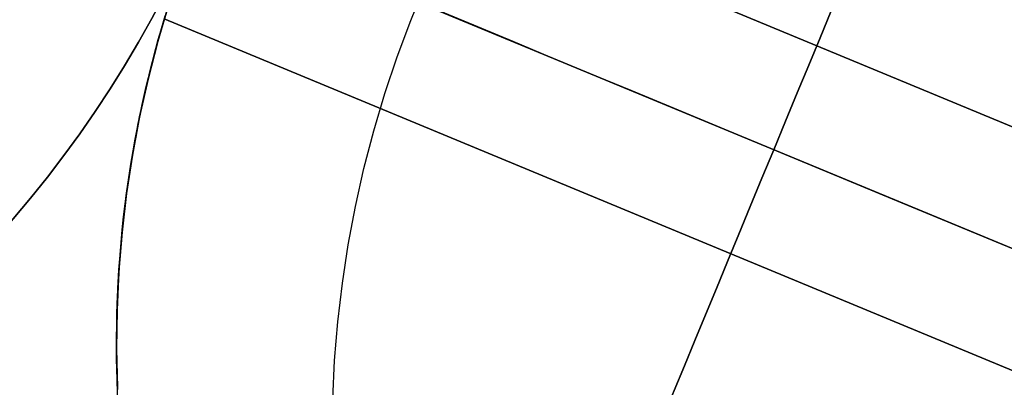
# Model space of a CAD drawing. Extents: x -3378 to 3007, y -425 to 173.
# Tile 239 of 256: x 347 to 360, y 15 to 20. Entities that reach past the tile are written whole.
import ezdxf

# ---------------------------------------------------------------- set-up
doc = ezdxf.new("R2010")
doc.units = 0
doc.layers.add('PREDEFINITO', color=7, linetype='CONTINUOUS')

msp = doc.modelspace()

# ---------------------------------------------------------------- linework, layer by layer
at = {"layer": 'PREDEFINITO'}
for p, q in [((349.94, 22.689, 2061.458), (382.207, 9.324, 2061.458)), ((349.94, 22.689, 1614.375), (382.207, 9.324, 1614.375)), ((382.207, 9.324, 2285), (349.94, 22.689, 2285)), ((381.633, 7.938, 2286.5), (349.297, 21.332, 2286.5)), ((381.633, 7.938, 2283.5), (349.297, 21.332, 2283.5)), ((349.297, 21.332, 2062.958), (381.633, 7.938, 2062.958)), ((349.297, 21.332, 2059.958), (381.633, 7.938, 2059.958)), ((349.297, 21.332, 1612.875), (381.633, 7.938, 1612.875)), ((349.297, 21.332, 1615.875), (381.633, 7.938, 1615.875)), ((349.297, 21.332, 1829.917), (364.536, 15.02, 1829.917)), ((349.297, 21.332, 1845.917), (364.536, 15.02, 1845.917)), ((349.297, 21.332, 2254), (364.536, 15.02, 2254)), ((349.297, 21.332, 2270), (364.536, 15.02, 2270)), ((349.297, 21.332, 1405.834), (364.536, 15.02, 1405.834)), ((349.297, 21.332, 1421.834), (364.536, 15.02, 1421.834)), ((352.077, 19.9, 2364.186), (352.275, 20.379, 2364.186)), ((348.706, 19.62, 2295), (348.854, 20.116, 2295)), ((348.854, 20.116, 1820), (348.706, 19.62, 1820)), ((348.706, 19.62, 2057.5), (348.854, 20.116, 2057.5)), ((348.737, 19.729, 1345.096), (348.805, 19.961, 1345.071)), ((348.767, 19.832, 1845.758), (348.824, 20.021, 1845.795)), ((348.824, 20.021, 1830.039), (348.767, 19.832, 1830.076)), ((348.767, 19.832, 2269.841), (348.824, 20.021, 2269.878)), ((348.824, 20.021, 2254.122), (348.767, 19.832, 2254.159)), ((348.767, 19.832, 1421.674), (348.824, 20.021, 1421.712)), ((348.824, 20.021, 1405.956), (348.767, 19.832, 1405.993)), ((348.712, 19.644, 1845.716), (348.767, 19.832, 1845.758)), ((348.767, 19.832, 1830.076), (348.712, 19.644, 1830.118)), ((348.712, 19.644, 2269.799), (348.767, 19.832, 2269.841)), ((348.767, 19.832, 2254.159), (348.712, 19.644, 2254.201)), ((348.712, 19.644, 1421.632), (348.767, 19.832, 1421.674)), ((348.767, 19.832, 1405.993), (348.712, 19.644, 1406.035)), ((381.059, 6.553, 2285), (348.792, 19.918, 2285)), ((348.792, 19.918, 2061.458), (381.059, 6.553, 2061.458)), ((348.792, 19.918, 1614.375), (381.059, 6.553, 1614.375)), ((351.896, 19.415, 2364.185), (352.077, 19.9, 2364.186)), ((348.672, 19.496, 1345.125), (348.737, 19.729, 1345.096)), ((348.575, 19.119, 2295), (348.706, 19.62, 2295)), ((348.706, 19.62, 1820), (348.575, 19.119, 1820)), ((348.575, 19.119, 2057.5), (348.706, 19.62, 2057.5)), ((348.661, 19.456, 1845.669), (348.712, 19.644, 1845.716)), ((348.712, 19.644, 1830.118), (348.661, 19.456, 1830.165)), ((348.661, 19.456, 2269.752), (348.712, 19.644, 2269.799)), ((348.712, 19.644, 2254.201), (348.661, 19.456, 2254.248)), ((348.661, 19.456, 1421.586), (348.712, 19.644, 1421.632)), ((348.712, 19.644, 1406.035), (348.661, 19.456, 1406.082)), ((348.61, 19.258, 1345.159), (348.672, 19.496, 1345.125)), ((348.612, 19.268, 1845.617), (348.661, 19.456, 1845.669)), ((348.661, 19.456, 1830.165), (348.612, 19.268, 1830.216)), ((348.612, 19.268, 2269.7), (348.661, 19.456, 2269.752)), ((348.661, 19.456, 2254.248), (348.612, 19.268, 2254.3)), ((348.612, 19.268, 1421.534), (348.661, 19.456, 1421.586)), ((348.661, 19.456, 1406.082), (348.612, 19.268, 1406.133)), ((351.731, 18.924, 2364.181), (351.896, 19.415, 2364.185)), ((348.552, 19.019, 1345.197), (348.61, 19.258, 1345.159)), ((348.567, 19.082, 1845.561), (348.612, 19.268, 1845.617)), ((348.612, 19.268, 1830.216), (348.567, 19.082, 1830.272)), ((348.567, 19.082, 2269.644), (348.612, 19.268, 2269.7)), ((348.612, 19.268, 2254.3), (348.567, 19.082, 2254.356)), ((348.567, 19.082, 1421.478), (348.612, 19.268, 1421.534)), ((348.612, 19.268, 1406.133), (348.567, 19.082, 1406.189)), ((348.462, 18.614, 2295), (348.575, 19.119, 2295)), ((348.575, 19.119, 1820), (348.462, 18.614, 1820)), ((348.462, 18.614, 2057.5), (348.575, 19.119, 2057.5)), ((348.523, 18.896, 1845.501), (348.567, 19.082, 1845.561)), ((348.567, 19.082, 1830.272), (348.523, 18.896, 1830.333)), ((348.523, 18.896, 2269.584), (348.567, 19.082, 2269.644)), ((348.567, 19.082, 2254.356), (348.523, 18.896, 2254.416)), ((348.523, 18.896, 1421.418), (348.567, 19.082, 1421.478)), ((348.567, 19.082, 1406.189), (348.523, 18.896, 1406.25)), ((348.498, 18.78, 1345.238), (348.552, 19.019, 1345.197)), ((351.583, 18.428, 2364.177), (351.731, 18.924, 2364.181)), ((348.448, 18.54, 1345.284), (348.498, 18.78, 1345.238)), ((348.483, 18.711, 1845.436), (348.523, 18.896, 1845.501)), ((348.523, 18.896, 1830.333), (348.483, 18.711, 1830.398)), ((348.483, 18.711, 2269.519), (348.523, 18.896, 2269.584)), ((348.523, 18.896, 2254.416), (348.483, 18.711, 2254.481)), ((348.483, 18.711, 1421.353), (348.523, 18.896, 1421.418)), ((348.523, 18.896, 1406.25), (348.483, 18.711, 1406.315)), ((348.445, 18.527, 1845.366), (348.483, 18.711, 1845.436)), ((348.483, 18.711, 1830.398), (348.445, 18.527, 1830.468)), ((348.445, 18.527, 2269.449), (348.483, 18.711, 2269.519)), ((348.483, 18.711, 2254.481), (348.445, 18.527, 2254.551)), ((348.445, 18.527, 1421.283), (348.483, 18.711, 1421.353)), ((348.483, 18.711, 1406.315), (348.445, 18.527, 1406.385)), ((348.367, 18.105, 2295), (348.462, 18.614, 2295)), ((348.462, 18.614, 1820), (348.367, 18.105, 1820)), ((348.367, 18.105, 2057.5), (348.462, 18.614, 2057.5)), ((348.401, 18.297, 1345.334), (348.448, 18.54, 1345.284)), ((348.41, 18.344, 1845.292), (348.445, 18.527, 1845.366)), ((348.445, 18.527, 1830.468), (348.41, 18.344, 1830.542)), ((348.41, 18.344, 2269.375), (348.445, 18.527, 2269.449)), ((348.445, 18.527, 2254.551), (348.41, 18.344, 2254.625)), ((348.41, 18.344, 1421.209), (348.445, 18.527, 1421.283)), ((348.445, 18.527, 1406.385), (348.41, 18.344, 1406.459)), ((351.452, 17.927, 2364.17), (351.583, 18.428, 2364.177)), ((348.358, 18.053, 1345.388), (348.401, 18.297, 1345.334)), ((348.377, 18.163, 1845.214), (348.41, 18.344, 1845.292)), ((348.41, 18.344, 1830.542), (348.377, 18.163, 1830.62)), ((348.377, 18.163, 2269.297), (348.41, 18.344, 2269.375)), ((348.41, 18.344, 2254.625), (348.377, 18.163, 2254.703)), ((348.377, 18.163, 1421.131), (348.41, 18.344, 1421.209)), ((348.41, 18.344, 1406.459), (348.377, 18.163, 1406.537)), ((348.347, 17.984, 1845.131), (348.377, 18.163, 1845.214)), ((348.377, 18.163, 1830.62), (348.347, 17.984, 1830.703)), ((348.347, 17.984, 2269.214), (348.377, 18.163, 2269.297)), ((348.377, 18.163, 2254.703), (348.347, 17.984, 2254.786)), ((348.347, 17.984, 1421.048), (348.377, 18.163, 1421.131)), ((348.377, 18.163, 1406.537), (348.347, 17.984, 1406.619)), ((348.289, 17.593, 2295), (348.367, 18.105, 2295)), ((348.367, 18.105, 1820), (348.289, 17.593, 1820)), ((348.289, 17.593, 2057.5), (348.367, 18.105, 2057.5)), ((348.319, 17.806, 1845.045), (348.347, 17.984, 1845.131)), ((348.347, 17.984, 1830.703), (348.319, 17.806, 1830.789)), ((348.319, 17.806, 2269.128), (348.347, 17.984, 2269.214)), ((348.347, 17.984, 2254.786), (348.319, 17.806, 2254.872)), ((348.319, 17.806, 1420.962), (348.347, 17.984, 1421.048)), ((348.347, 17.984, 1406.619), (348.319, 17.806, 1406.706)), ((348.32, 17.809, 1345.446), (348.358, 18.053, 1345.388)), ((351.339, 17.422, 2364.162), (351.452, 17.927, 2364.17)), ((348.285, 17.566, 1345.507), (348.32, 17.809, 1345.446)), ((348.294, 17.629, 1844.954), (348.319, 17.806, 1845.045)), ((348.319, 17.806, 1830.789), (348.294, 17.629, 1830.88)), ((348.294, 17.629, 2269.037), (348.319, 17.806, 2269.128)), ((348.319, 17.806, 2254.872), (348.294, 17.629, 2254.963)), ((348.294, 17.629, 1420.871), (348.319, 17.806, 1420.962)), ((348.319, 17.806, 1406.706), (348.294, 17.629, 1406.797)), ((348.229, 17.078, 2295), (348.289, 17.593, 2295)), ((348.289, 17.593, 1820), (348.229, 17.078, 1820)), ((348.229, 17.078, 2057.5), (348.289, 17.593, 2057.5)), ((348.271, 17.455, 1844.86), (348.294, 17.629, 1844.954)), ((348.294, 17.629, 1830.88), (348.271, 17.455, 1830.974)), ((348.271, 17.455, 2268.943), (348.294, 17.629, 2269.037)), ((348.294, 17.629, 2254.963), (348.271, 17.455, 2255.057)), ((348.271, 17.455, 1420.776), (348.294, 17.629, 1420.871)), ((348.294, 17.629, 1406.797), (348.271, 17.455, 1406.891)), ((348.25, 17.282, 1844.761), (348.271, 17.455, 1844.86)), ((348.271, 17.455, 1830.974), (348.25, 17.282, 1831.073)), ((348.25, 17.282, 2268.844), (348.271, 17.455, 2268.943)), ((348.271, 17.455, 2255.057), (348.25, 17.282, 2255.156)), ((348.25, 17.282, 1420.678), (348.271, 17.455, 1420.776)), ((348.271, 17.455, 1406.891), (348.25, 17.282, 1406.99)), ((348.255, 17.318, 1345.573), (348.285, 17.566, 1345.507)), ((351.243, 16.913, 2364.153), (351.339, 17.422, 2364.162)), ((348.228, 17.071, 1345.644), (348.255, 17.318, 1345.573)), ((348.232, 17.111, 1844.659), (348.25, 17.282, 1844.761)), ((348.25, 17.282, 1831.073), (348.232, 17.111, 1831.175)), ((348.232, 17.111, 2268.742), (348.25, 17.282, 2268.844)), ((348.25, 17.282, 2255.156), (348.232, 17.111, 2255.258)), ((348.232, 17.111, 1420.575), (348.25, 17.282, 1420.678)), ((348.25, 17.282, 1406.99), (348.232, 17.111, 1407.092)), ((348.186, 16.562, 2295), (348.229, 17.078, 2295)), ((348.229, 17.078, 1820), (348.186, 16.562, 1820)), ((348.186, 16.562, 2057.5), (348.229, 17.078, 2057.5)), ((348.206, 16.824, 1345.717), (348.228, 17.071, 1345.644)), ((348.216, 16.943, 1844.552), (348.232, 17.111, 1844.659)), ((348.232, 17.111, 1831.175), (348.216, 16.943, 1831.282)), ((348.216, 16.943, 2268.635), (348.232, 17.111, 2268.742)), ((348.232, 17.111, 2255.258), (348.216, 16.943, 2255.365)), ((348.216, 16.943, 1420.469), (348.232, 17.111, 1420.575)), ((348.232, 17.111, 1407.092), (348.216, 16.943, 1407.199)), ((348.202, 16.776, 1844.442), (348.216, 16.943, 1844.552)), ((348.216, 16.943, 1831.282), (348.202, 16.776, 1831.392)), ((348.202, 16.776, 2268.525), (348.216, 16.943, 2268.635)), ((348.216, 16.943, 2255.365), (348.202, 16.776, 2255.475)), ((348.202, 16.776, 1420.359), (348.216, 16.943, 1420.469)), ((348.216, 16.943, 1407.199), (348.202, 16.776, 1407.309)), ((348.187, 16.579, 1345.795), (348.206, 16.824, 1345.717)), ((351.165, 16.402, 2364.142), (351.243, 16.913, 2364.153)), ((348.19, 16.612, 1844.329), (348.202, 16.776, 1844.442)), ((348.202, 16.776, 1831.392), (348.19, 16.612, 1831.505)), ((348.19, 16.612, 2268.412), (348.202, 16.776, 2268.525)), ((348.202, 16.776, 2255.475), (348.19, 16.612, 2255.588)), ((348.19, 16.612, 1420.246), (348.202, 16.776, 1420.359)), ((348.202, 16.776, 1407.309), (348.19, 16.612, 1407.422)), ((348.162, 16.045, 2295), (348.186, 16.562, 2295)), ((348.186, 16.562, 1820), (348.162, 16.045, 1820)), ((348.162, 16.045, 2057.5), (348.186, 16.562, 2057.5)), ((348.173, 16.329, 1345.877), (348.187, 16.579, 1345.795)), ((348.18, 16.451, 1844.211), (348.19, 16.612, 1844.329)), ((348.19, 16.612, 1831.505), (348.18, 16.451, 1831.622)), ((348.18, 16.451, 2268.295), (348.19, 16.612, 2268.412)), ((348.19, 16.612, 2255.588), (348.18, 16.451, 2255.705)), ((348.18, 16.451, 1420.128), (348.19, 16.612, 1420.246)), ((348.19, 16.612, 1407.422), (348.18, 16.451, 1407.539)), ((348.171, 16.292, 1844.091), (348.18, 16.451, 1844.211)), ((348.18, 16.451, 1831.622), (348.171, 16.292, 1831.743)), ((348.171, 16.292, 2268.174), (348.18, 16.451, 2268.295)), ((348.18, 16.451, 2255.705), (348.171, 16.292, 2255.826)), ((348.171, 16.292, 1420.008), (348.18, 16.451, 1420.128)), ((348.18, 16.451, 1407.539), (348.171, 16.292, 1407.66)), ((348.163, 16.08, 1345.963), (348.173, 16.329, 1345.877)), ((348.165, 16.135, 1843.967), (348.171, 16.292, 1844.091)), ((348.171, 16.292, 1831.743), (348.165, 16.135, 1831.867)), ((348.165, 16.135, 2268.05), (348.171, 16.292, 2268.174)), ((348.171, 16.292, 2255.826), (348.165, 16.135, 2255.95)), ((348.165, 16.135, 1419.883), (348.171, 16.292, 1420.008)), ((348.171, 16.292, 1407.66), (348.165, 16.135, 1407.784)), ((351.104, 15.887, 2364.129), (351.165, 16.402, 2364.142)), ((348.155, 15.527, 2295), (348.162, 16.045, 2295)), ((348.162, 16.045, 1820), (348.155, 15.527, 1820)), ((348.155, 15.527, 2057.5), (348.162, 16.045, 2057.5)), ((348.157, 15.832, 1346.052), (348.163, 16.08, 1345.963)), ((348.16, 15.981, 1843.839), (348.165, 16.135, 1843.967)), ((348.165, 16.135, 1831.867), (348.16, 15.981, 1831.995)), ((348.16, 15.981, 2267.922), (348.165, 16.135, 2268.05)), ((348.165, 16.135, 2255.95), (348.16, 15.981, 2256.078)), ((348.16, 15.981, 1419.756), (348.165, 16.135, 1419.883)), ((348.165, 16.135, 1407.784), (348.16, 15.981, 1407.912)), ((348.157, 15.83, 1843.708), (348.16, 15.981, 1843.839)), ((348.16, 15.981, 1831.995), (348.157, 15.83, 1832.126)), ((348.157, 15.83, 2267.791), (348.16, 15.981, 2267.922)), ((348.16, 15.981, 2256.078), (348.157, 15.83, 2256.209)), ((348.157, 15.83, 1419.625), (348.16, 15.981, 1419.756)), ((348.16, 15.981, 1407.912), (348.157, 15.83, 1408.043)), ((351.061, 15.372, 2364.115), (351.104, 15.887, 2364.129)), ((348.155, 15.585, 1346.145), (348.157, 15.832, 1346.052)), ((348.155, 15.682, 1843.574), (348.157, 15.83, 1843.708)), ((348.157, 15.83, 1832.126), (348.155, 15.682, 1832.26)), ((348.155, 15.682, 2267.657), (348.157, 15.83, 2267.791)), ((348.157, 15.83, 2256.209), (348.155, 15.682, 2256.343)), ((348.155, 15.682, 1419.491), (348.157, 15.83, 1419.625)), ((348.157, 15.83, 1408.043), (348.155, 15.682, 1408.177)), ((348.155, 15.537, 1843.436), (348.155, 15.682, 1843.574)), ((348.155, 15.682, 1832.26), (348.155, 15.537, 1832.398)), ((348.155, 15.537, 2267.519), (348.155, 15.682, 2267.657)), ((348.155, 15.682, 2256.343), (348.155, 15.537, 2256.481)), ((348.155, 15.537, 1419.353), (348.155, 15.682, 1419.491)), ((348.155, 15.682, 1408.177), (348.155, 15.537, 1408.315)), ((348.157, 15.335, 1346.243), (348.155, 15.585, 1346.145)), ((348.156, 15.394, 1843.295), (348.155, 15.537, 1843.436)), ((348.155, 15.537, 1832.398), (348.156, 15.394, 1832.539)), ((348.156, 15.394, 2267.378), (348.155, 15.537, 2267.519)), ((348.155, 15.537, 2256.481), (348.156, 15.394, 2256.622)), ((348.156, 15.394, 1419.212), (348.155, 15.537, 1419.353)), ((348.155, 15.537, 1408.315), (348.156, 15.394, 1408.456)), ((348.166, 15.01, 2295), (348.155, 15.527, 2295)), ((348.155, 15.527, 1820), (348.166, 15.01, 1820)), ((348.166, 15.01, 2057.5), (348.155, 15.527, 2057.5)), ((348.159, 15.255, 1843.151), (348.156, 15.394, 1843.295)), ((348.156, 15.394, 1832.539), (348.159, 15.255, 1832.683)), ((348.159, 15.255, 2267.234), (348.156, 15.394, 2267.378)), ((348.156, 15.394, 2256.622), (348.159, 15.255, 2256.766)), ((348.159, 15.255, 1419.068), (348.156, 15.394, 1419.212)), ((348.156, 15.394, 1408.456), (348.159, 15.255, 1408.6)), ((351.036, 14.855, 2364.099), (351.061, 15.372, 2364.115)), ((348.163, 15.086, 1346.345), (348.157, 15.335, 1346.243)), ((348.162, 15.119, 1843.004), (348.159, 15.255, 1843.151)), ((348.159, 15.255, 1832.683), (348.162, 15.119, 1832.83)), ((348.162, 15.119, 2267.087), (348.159, 15.255, 2267.234)), ((348.159, 15.255, 2256.766), (348.162, 15.119, 2256.913)), ((348.162, 15.119, 1418.921), (348.159, 15.255, 1419.068)), ((348.159, 15.255, 1408.6), (348.162, 15.119, 1408.747)), ((348.167, 14.986, 1842.854), (348.162, 15.119, 1843.004)), ((348.162, 15.119, 1832.83), (348.167, 14.986, 1832.98)), ((348.167, 14.986, 2266.937), (348.162, 15.119, 2267.087)), ((348.162, 15.119, 2256.913), (348.167, 14.986, 2257.063)), ((348.167, 14.986, 1418.771), (348.162, 15.119, 1418.921)), ((348.162, 15.119, 1408.747), (348.167, 14.986, 1408.897)), ((348.174, 14.838, 1346.449), (348.163, 15.086, 1346.345))]:
    msp.add_line(p, q, dxfattribs=at)
at = {"layer": 'PREDEFINITO', "extrusion": (-1.98052e-14, -8.20358e-15, -1)}
for centre in [(-335.434, 27.074, -1255), (-335.434, 27.074, -1235), (-335.434, 27.074, -1245)]:
    msp.add_circle(centre, 15, dxfattribs=at)
at = {"layer": 'PREDEFINITO'}
for centre in [(335.434, 27.074, 1255), (335.434, 27.074, 3155), (335.434, 27.074, 2205)]:
    msp.add_circle(centre, 15, dxfattribs=at)
at = {"layer": 'PREDEFINITO', "extrusion": (1.98052e-14, 8.20358e-15, -1)}
for centre in [(-335.434, 27.074, -3155), (-335.434, 27.074, -3175), (-335.434, 27.074, -3165)]:
    msp.add_circle(centre, 15, dxfattribs=at)
at = {"layer": 'PREDEFINITO', "extrusion": (0.92388, -0.382683, 1.19904e-14)}
for centre in [(153.379, 1837.917, 322.79), (153.379, 2262, 322.79), (153.379, 1413.834, 322.79)]:
    msp.add_circle(centre, 8, dxfattribs=at)
at = {"layer": 'PREDEFINITO', "extrusion": (-0.382683, -0.92388, 6.05269e-17)}
msp.add_arc((314.545, 2115, -163.985), 765.607, 270.328796, 359.999998, dxfattribs=at)
at = {"layer": 'PREDEFINITO', "extrusion": (-0.382683, -0.92388, -3.63162e-16)}
msp.add_arc((1084.545, 2295, -163.985), 765.607, 90.328797, 179.999997, dxfattribs=at)
at = {"layer": 'PREDEFINITO', "extrusion": (-0.382683, -0.92388, -3.55521e-16)}
msp.add_arc((314.545, 2115, -153.379), 770, 270, 0, dxfattribs=at)
at = {"layer": 'PREDEFINITO', "extrusion": (-0.382683, -0.92388, 7.11043e-16)}
msp.add_arc((1084.545, 2295, -153.379), 770, 90, 180, dxfattribs=at)

doc.saveas('drawing.dxf')
